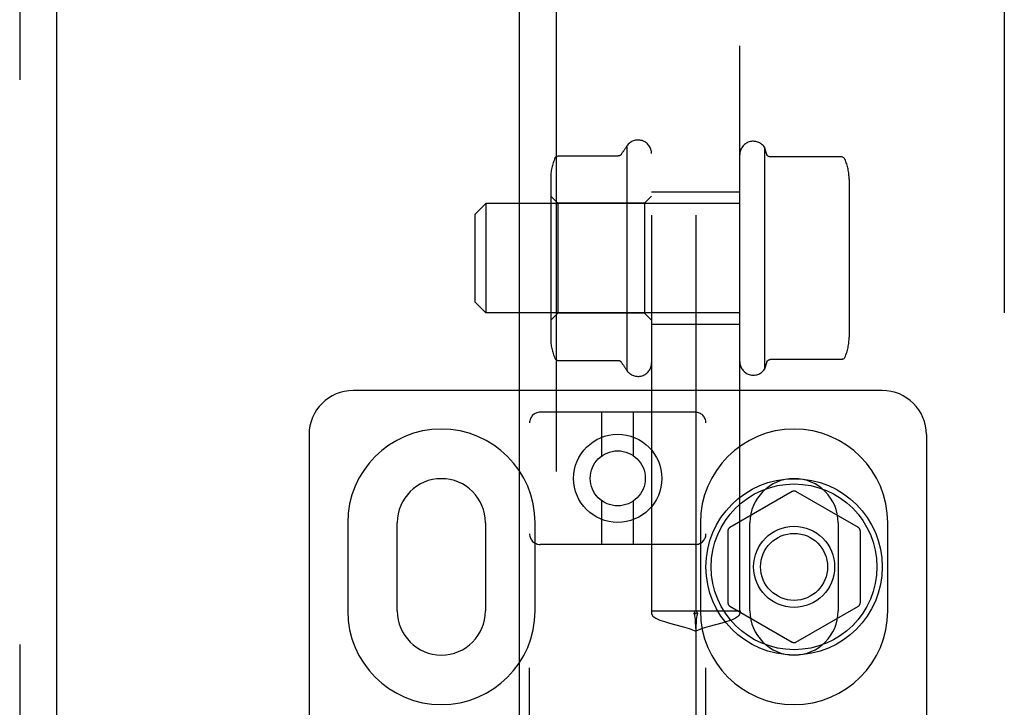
# Model space of a CAD drawing. Header units: inches. Extents: x 0 to 291, y 0 to 188.
# Tile 73 of 113: x 79.04 to 81.83, y 94.76 to 96.71. Entities that reach past the tile are written whole.
import ezdxf

# ---------------------------------------------------------------- set-up
doc = ezdxf.new("R2010")
doc.units = ezdxf.units.IN
doc.header["$LTSCALE"] = 16.018896
doc.header["$MEASUREMENT"] = 0
doc.linetypes.add('HIDDEN', pattern=[0.2, 0.1, -0.1])
for name, color, linetype in [('DEFAULT_2', 8, 'HIDDEN'), ('LEFT_OR_SECONDARY_DOOR_ASSEMBLY', 7, 'CONTINUOUS'), ('RIGHT_OR_MAIN_DOOR_ASSEMBLY', 7, 'CONTINUOUS'), ('SUBPANELS', 7, 'CONTINUOUS')]:
    doc.layers.add(name, color=color, linetype=linetype)

msp = doc.modelspace()

# ---------------------------------------------------------------- linework, layer by layer
at = {"layer": 'DEFAULT_2', "color": 8, "linetype": 'HIDDEN'}
for p, q in [((81.8314, 129.5217), (81.8314, 56.5517)), ((81.4854, 95.6617), (79.9854, 95.6617)), ((80.9554, 95.6001), (80.5154, 95.6001)), ((80.6904, 95.4763), (80.6904, 95.6001)), ((80.7804, 95.4763), (80.7804, 95.6001)), ((80.4854, 90.0696), (80.4854, 95.5701)), ((80.9854, 90.0696), (80.9854, 95.5701)), ((79.8604, 95.5367), (79.8604, 90.5367)), ((81.6104, 95.5367), (81.6104, 90.5367)), ((81.2304, 95.3754), (81.0529, 95.2729)), ((81.4179, 95.2729), (81.2404, 95.3754)), ((80.6904, 95.2251), (80.6904, 95.3489)), ((80.7804, 95.2251), (80.7804, 95.3489)), ((79.9698, 95.2867), (79.9698, 95.0367)), ((80.1104, 95.0367), (80.1104, 95.2867)), ((80.3604, 95.2867), (80.3604, 95.0367)), ((80.501, 95.0367), (80.501, 95.2867)), ((80.9698, 95.2867), (80.9698, 95.0367)), ((81.1104, 95.0367), (81.1104, 95.2867)), ((81.3604, 95.2867), (81.3604, 95.0367)), ((81.501, 95.0367), (81.501, 95.2867)), ((81.0479, 95.2642), (81.0479, 95.0593)), ((81.4229, 95.2642), (81.4229, 95.0593)), ((80.9554, 95.2251), (80.5154, 95.2251)), ((81.0529, 95.0506), (81.2304, 94.9481)), ((81.2404, 94.9481), (81.4179, 95.0506))]:
    msp.add_line(p, q, dxfattribs=at)
for centre, radius in [((80.7354, 95.4126), 0.125), ((80.7354, 95.4126), 0.078), ((81.2354, 95.1617), 0.25), ((81.2354, 95.1617), 0.235), ((81.2354, 95.1617), 0.115), ((81.2354, 95.1617), 0.095)]:
    msp.add_circle(centre, radius, dxfattribs=at)
for centre, radius, start, end in [((79.9854, 95.5367), 0.125, 90, 180), ((81.4854, 95.5367), 0.125, 0, 90), ((80.5154, 95.5701), 0.03, 90, 180), ((80.9554, 95.5701), 0.03, 0, 90), ((80.2354, 95.2867), 0.2656, 0, 180), ((81.2354, 95.2867), 0.2656, 0, 180), ((80.2354, 95.2867), 0.125, 0, 180), ((81.2354, 95.2867), 0.125, 0, 180), ((81.2354, 95.3667), 0.01, 60.0037, 119.9986), ((80.5154, 95.2551), 0.03, 180, 270), ((80.9554, 95.2551), 0.03, 270, 360), ((81.0579, 95.2642), 0.01, 120.0031, 179.9988), ((81.4129, 95.2642), 0.01, 0.0034, 59.9992), ((81.0579, 95.0593), 0.01, 180.0034, 239.9992), ((81.4129, 95.0593), 0.01, 300.0031, 359.9988), ((80.2354, 95.0367), 0.2656, 180, 360), ((80.2354, 95.0367), 0.125, 180, 360), ((81.2354, 95.0367), 0.2656, 180, 360), ((81.2354, 95.0367), 0.125, 180, 360), ((81.2354, 94.9568), 0.01, 240.0037, 299.9986)]:
    msp.add_arc(centre, radius, start, end, dxfattribs=at)
at = {"layer": 'LEFT_OR_SECONDARY_DOOR_ASSEMBLY', "color": 8, "linetype": 'HIDDEN'}
msp.add_line((79.0399, 130.1827), (79.0399, 55.8907), dxfattribs=at)
at = {"layer": 'LEFT_OR_SECONDARY_DOOR_ASSEMBLY', "color": 3, "linetype": 'Continuous'}
msp.add_line((79.1439, 130.1827), (79.1439, 55.8907), dxfattribs=at)
at = {"layer": 'RIGHT_OR_MAIN_DOOR_ASSEMBLY', "color": 8, "linetype": 'HIDDEN'}
msp.add_line((80.5604, 103.4417), (80.5604, 82.6317), dxfattribs=at)
at = {"layer": 'RIGHT_OR_MAIN_DOOR_ASSEMBLY', "color": 3, "linetype": 'Continuous'}
msp.add_line((80.4564, 103.2867), (80.4564, 82.7867), dxfattribs=at)
at = {"layer": 'SUBPANELS', "color": 8, "linetype": 'HIDDEN'}
for p, q in [((80.8314, 108.9742), (80.8314, 95.0367)), ((80.9564, 108.9742), (80.9564, 95.0367)), ((81.0814, 95.0367), (81.0814, 108.9742)), ((80.7614, 96.3551), (80.7614, 95.7184)), ((81.1514, 96.3516), (81.1514, 95.7219)), ((81.1584, 96.3308), (81.1514, 96.3516)), ((80.5667, 96.3268), (80.737, 96.3268)), ((81.3701, 96.3239), (81.1679, 96.3239)), ((80.5454, 96.2635), (80.5454, 95.81)), ((81.3914, 96.2606), (81.3914, 95.8129)), ((81.0814, 96.2242), (80.8314, 96.2242)), ((80.5654, 96.1927), (80.5454, 96.2127)), ((80.8114, 96.1927), (80.8314, 96.2127)), ((80.3314, 96.1617), (80.3614, 96.1917)), ((80.3614, 96.1917), (80.3614, 95.8817)), ((81.0814, 96.1917), (80.3614, 96.1917)), ((80.5654, 96.1927), (80.5654, 95.8807)), ((80.8114, 96.1927), (80.5654, 96.1927)), ((80.8114, 96.1927), (80.8114, 95.8807)), ((80.3314, 95.9117), (80.3314, 96.1617)), ((80.3314, 95.9117), (80.3614, 95.8817)), ((81.0814, 95.8817), (80.3614, 95.8817)), ((80.5654, 95.8807), (80.5454, 95.8607)), ((80.8114, 95.8807), (80.5654, 95.8807)), ((80.8114, 95.8807), (80.8314, 95.8607)), ((81.0814, 95.8492), (80.8314, 95.8492)), ((81.3701, 95.7496), (81.1679, 95.7496)), ((80.5667, 95.7467), (80.737, 95.7467)), ((81.1584, 95.7427), (81.1514, 95.7219)), ((80.8307, 95.0367), (80.9548, 95.0367)), ((80.9565, 95.0298), (80.9529, 95.0302)), ((80.9548, 95.0367), (80.9579, 95.0367)), ((80.9549, 95.0298), (80.956, 95.0298)), ((80.9599, 95.0302), (80.9563, 95.0298)), ((80.9563, 95.0298), (80.9579, 95.0298)), ((80.9579, 95.0367), (81.0821, 95.0367)), ((80.9564, 94.9794), (80.9564, 91.0941))]:
    msp.add_line(p, q, dxfattribs=at)
for points in [[(80.5576, 96.3208), (80.5582, 96.322), (80.5589, 96.3231), (80.5599, 96.3241), (80.5609, 96.3249), (80.5621, 96.3256), (80.5633, 96.3262), (80.5647, 96.3265), (80.5661, 96.3267), (80.5667, 96.3268)], [(80.7455, 96.3314), (80.7455, 96.3314), (80.7455, 96.3313), (80.7454, 96.3312), (80.7453, 96.3311), (80.7452, 96.3309), (80.7451, 96.3308), (80.745, 96.3307), (80.7449, 96.3306), (80.7448, 96.3304), (80.7447, 96.3303), (80.7446, 96.3302), (80.7445, 96.33), (80.7444, 96.3299), (80.7442, 96.3297), (80.7441, 96.3296), (80.7439, 96.3295), (80.7438, 96.3293), (80.7436, 96.3292), (80.7434, 96.329), (80.7432, 96.3289), (80.743, 96.3287), (80.7428, 96.3285), (80.7426, 96.3284), (80.7423, 96.3282), (80.742, 96.3281), (80.7418, 96.3279), (80.7414, 96.3278), (80.7411, 96.3276), (80.7407, 96.3274), (80.7403, 96.3273), (80.7399, 96.3272), (80.7394, 96.327), (80.7389, 96.3269), (80.7383, 96.3268), (80.7376, 96.3268), (80.7371, 96.3268)], [(81.1679, 96.3239), (81.1676, 96.3239), (81.1671, 96.3239), (81.1666, 96.3239), (81.1662, 96.324), (81.1658, 96.3241), (81.1654, 96.3242), (81.165, 96.3243), (81.1647, 96.3244), (81.1643, 96.3245), (81.164, 96.3246), (81.1638, 96.3248), (81.1635, 96.3249), (81.1632, 96.325), (81.163, 96.3251), (81.1628, 96.3253), (81.1626, 96.3254), (81.1624, 96.3255), (81.1622, 96.3257), (81.162, 96.3258), (81.1618, 96.3259), (81.1616, 96.3261), (81.1615, 96.3262), (81.1613, 96.3263), (81.1612, 96.3265), (81.161, 96.3266), (81.1609, 96.3267), (81.1608, 96.3268), (81.1606, 96.327), (81.1605, 96.3271), (81.1604, 96.3272), (81.1603, 96.3273), (81.1602, 96.3275), (81.1601, 96.3276), (81.16, 96.3277), (81.1599, 96.3278), (81.1598, 96.3279), (81.1598, 96.328), (81.1597, 96.3282), (81.1596, 96.3283), (81.1595, 96.3284), (81.1594, 96.3285), (81.1594, 96.3286), (81.1593, 96.3287), (81.1592, 96.3288), (81.1592, 96.3289), (81.1591, 96.329), (81.1591, 96.3291), (81.159, 96.3292), (81.159, 96.3293), (81.1589, 96.3294), (81.1589, 96.3295), (81.1588, 96.3296), (81.1588, 96.3297), (81.1587, 96.3298), (81.1587, 96.3299), (81.1586, 96.33), (81.1586, 96.3301), (81.1586, 96.3302), (81.1585, 96.3303), (81.1585, 96.3304), (81.1585, 96.3305), (81.1584, 96.3306), (81.1584, 96.3306), (81.1584, 96.3307), (81.1584, 96.3308)], [(81.3792, 96.3179), (81.3784, 96.3194), (81.3774, 96.3207), (81.3762, 96.3218), (81.3747, 96.3227), (81.3731, 96.3234), (81.3714, 96.3238), (81.3701, 96.3239)], [(80.5576, 95.7527), (80.5582, 95.7515), (80.5589, 95.7504), (80.5599, 95.7494), (80.5609, 95.7486), (80.5621, 95.7479), (80.5633, 95.7473), (80.5647, 95.7469), (80.5661, 95.7467), (80.5667, 95.7467)], [(81.1584, 95.7427), (81.1584, 95.7428), (81.1584, 95.7428), (81.1584, 95.7429), (81.1585, 95.743), (81.1585, 95.7431), (81.1585, 95.7432), (81.1586, 95.7433), (81.1586, 95.7434), (81.1586, 95.7435), (81.1587, 95.7436), (81.1587, 95.7437), (81.1588, 95.7438), (81.1588, 95.7439), (81.1589, 95.744), (81.1589, 95.7441), (81.159, 95.7442), (81.159, 95.7443), (81.1591, 95.7444), (81.1591, 95.7445), (81.1592, 95.7446), (81.1592, 95.7447), (81.1593, 95.7448), (81.1594, 95.7449), (81.1594, 95.745), (81.1595, 95.7451), (81.1596, 95.7452), (81.1597, 95.7453), (81.1598, 95.7454), (81.1598, 95.7456), (81.1599, 95.7457), (81.16, 95.7458), (81.1601, 95.7459), (81.1602, 95.746), (81.1603, 95.7462), (81.1604, 95.7463), (81.1605, 95.7464), (81.1606, 95.7465), (81.1608, 95.7467), (81.1609, 95.7468), (81.161, 95.7469), (81.1612, 95.747), (81.1613, 95.7472), (81.1615, 95.7473), (81.1616, 95.7474), (81.1618, 95.7476), (81.162, 95.7477), (81.1622, 95.7478), (81.1624, 95.748), (81.1626, 95.7481), (81.1628, 95.7482), (81.163, 95.7483), (81.1632, 95.7485), (81.1635, 95.7486), (81.1638, 95.7487), (81.164, 95.7489), (81.1643, 95.749), (81.1647, 95.7491), (81.165, 95.7492), (81.1654, 95.7493), (81.1658, 95.7494), (81.1662, 95.7495), (81.1666, 95.7495), (81.1671, 95.7496), (81.1676, 95.7496), (81.1679, 95.7496)], [(81.3792, 95.7556), (81.3784, 95.7541), (81.3774, 95.7528), (81.3762, 95.7517), (81.3747, 95.7507), (81.3731, 95.7501), (81.3714, 95.7497), (81.3701, 95.7496)], [(80.7371, 95.7467), (80.7375, 95.7467), (80.7382, 95.7467), (80.7387, 95.7466), (80.7392, 95.7465), (80.7397, 95.7464), (80.7401, 95.7463), (80.7405, 95.7461), (80.7408, 95.746), (80.7412, 95.7459), (80.7415, 95.7457), (80.7418, 95.7456), (80.742, 95.7454), (80.7423, 95.7453), (80.7425, 95.7451), (80.7427, 95.745), (80.7429, 95.7449), (80.7431, 95.7447), (80.7433, 95.7446), (80.7435, 95.7444), (80.7436, 95.7443), (80.7438, 95.7442), (80.7439, 95.744), (80.7441, 95.7439), (80.7442, 95.7438), (80.7443, 95.7436), (80.7444, 95.7435), (80.7446, 95.7434), (80.7447, 95.7433), (80.7448, 95.7431), (80.7449, 95.743), (80.745, 95.7429), (80.7451, 95.7428), (80.7451, 95.7427), (80.7452, 95.7426), (80.7453, 95.7424), (80.7454, 95.7423), (80.7454, 95.7422), (80.7455, 95.7421), (80.7455, 95.7421)], [(80.8307, 95.0367), (80.8312, 95.0289), (80.8354, 95.0221), (80.8434, 95.016), (80.8546, 95.0107), (80.8676, 95.0063), (80.8826, 95.002), (80.8998, 94.9976), (80.9185, 94.9926), (80.9377, 94.9867), (80.9564, 94.9794)], [(80.9516, 95.0301), (80.9514, 95.0298), (80.9513, 95.0294), (80.9513, 95.0293)], [(80.9513, 95.0293), (80.9514, 95.0291), (80.9517, 95.0286), (80.9521, 95.0276), (80.9526, 95.0259), (80.9532, 95.023), (80.9539, 95.0187), (80.9546, 95.0124), (80.9553, 95.0037), (80.9559, 94.9928), (80.9564, 94.9794)], [(80.9548, 95.0367), (80.9531, 95.0328), (80.952, 95.0307), (80.9516, 95.0301)], [(81.0821, 95.0367), (81.0816, 95.0289), (81.0774, 95.0221), (81.0694, 95.016), (81.0582, 95.0107), (81.0452, 95.0063), (81.0302, 95.002), (81.0129, 94.9976), (80.9943, 94.9926), (80.9751, 94.9867), (80.9564, 94.9794)], [(80.9615, 95.0293), (80.9614, 95.0291), (80.9611, 95.0286), (80.9607, 95.0276), (80.9602, 95.0259), (80.9596, 95.023), (80.9589, 95.0187), (80.9582, 95.0124), (80.9575, 95.0037), (80.9569, 94.9928), (80.9564, 94.9794)], [(80.9579, 95.0367), (80.9597, 95.0328), (80.9608, 95.0307), (80.9612, 95.0301)], [(80.9612, 95.0301), (80.9614, 95.0298), (80.9615, 95.0294), (80.9615, 95.0293)]]:
    msp.add_lwpolyline(points, dxfattribs=at)
for centre, radius, start, end in [((80.793, 96.3334), 0.0384, 0, 145.5503), ((81.1198, 96.3299), 0.0384, 34.4497, 180), ((81.2112, 96.0367), 0.551, 144.7108, 147.6847), ((80.6866, 96.2635), 0.1412, 156.05, 180), ((81.2502, 96.2606), 0.1412, 0, 23.95), ((80.6866, 95.81), 0.1412, 180, 203.95), ((81.2502, 95.8129), 0.1412, 336.05, 360), ((81.2112, 96.0367), 0.551, 212.3153, 215.2892), ((80.793, 95.7401), 0.0384, 214.4497, 360), ((81.1198, 95.7436), 0.0384, 180, 325.5503)]:
    msp.add_arc(centre, radius, start, end, dxfattribs=at)

doc.saveas('drawing.dxf')
